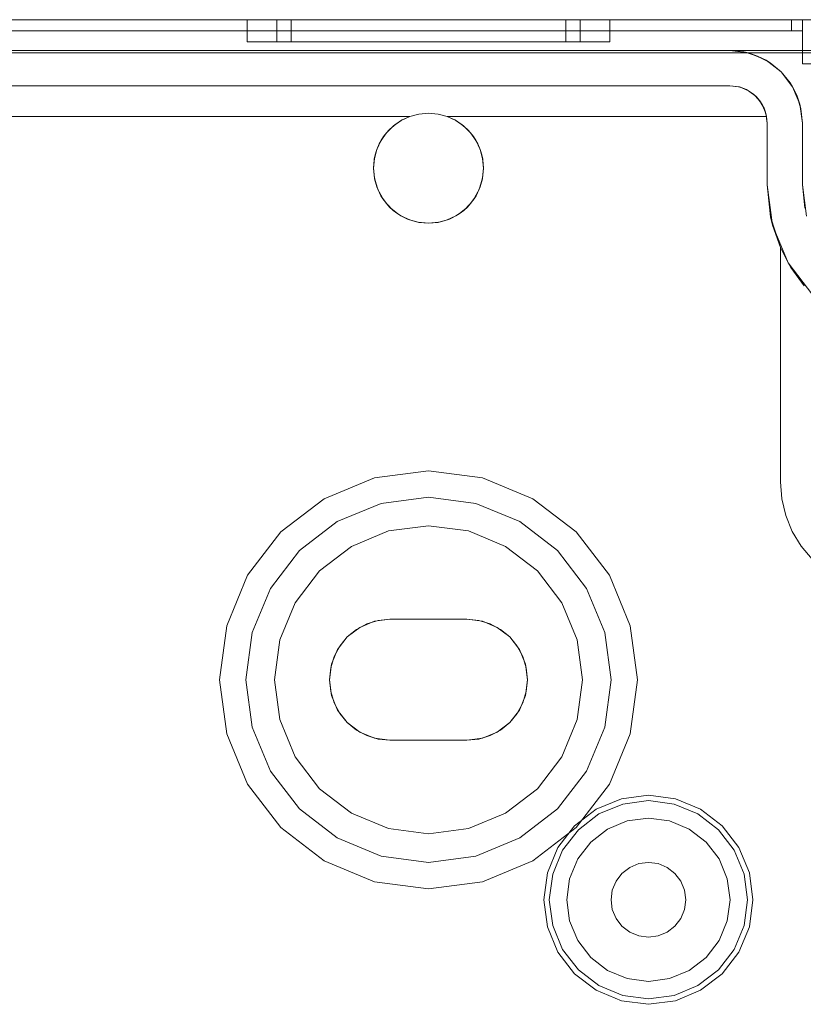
# Model space of a CAD drawing. Extents: x -620 to 300, y 62 to 1112.
# Tile 49 of 200: x -384.762 to -384.049, y 438.991 to 439.886. Entities that reach past the tile are written whole.
import ezdxf

# ---------------------------------------------------------------- set-up
doc = ezdxf.new("R2010")
doc.units = 0
doc.layers.get('0').update_dxf_attribs({"lineweight": 13})

# ---------------------------------------------------------------- blocks, each defined once
blk = doc.blocks.new('Blockreferenz-A06CPVQ3L0')
at = {"color": 9, "linetype": 'ByBlock', "lineweight": -2, "ltscale": 0.13, "true_color": 0xc1c9c4}
for p, q in [((-383.93988, 439.88561), (-386.23988, 439.88561)), ((-383.93988, 439.88561), (-386.23988, 439.88561)), ((-384.05988, 439.88561), (-386.11988, 439.88561)), ((-386.11988, 439.88561), (-384.05988, 439.88561)), ((-384.04988, 439.88561), (-385.08988, 439.88561)), ((-385.08988, 439.88561), (-384.04988, 439.88561)), ((-384.55488, 439.88561), (-384.55488, 439.86561)), ((-384.54925, 439.88561), (-384.55488, 439.88561)), ((-384.55488, 439.88561), (-384.54925, 439.88561)), ((-384.53277, 439.88561), (-384.54925, 439.88561)), ((-384.54925, 439.88561), (-384.53277, 439.88561)), ((-384.50655, 439.88561), (-384.53277, 439.88561)), ((-384.53277, 439.88561), (-384.50655, 439.88561)), ((-384.52778, 439.88561), (-384.52778, 439.86561)), ((-384.52513, 439.88561), (-384.52778, 439.88561)), ((-384.52778, 439.88561), (-384.52513, 439.88561)), ((-384.51728, 439.88561), (-384.52513, 439.88561)), ((-384.52513, 439.88561), (-384.51728, 439.88561)), ((-384.50453, 439.88561), (-384.51728, 439.88561)), ((-384.51728, 439.88561), (-384.50453, 439.88561)), ((-384.51488, 439.88561), (-384.51488, 439.86561)), ((-384.51247, 439.88561), (-384.51488, 439.88561)), ((-384.51488, 439.88561), (-384.51247, 439.88561)), ((-384.50536, 439.88561), (-384.51247, 439.88561)), ((-384.51247, 439.88561), (-384.50536, 439.88561)), ((-384.47238, 439.88561), (-384.50655, 439.88561)), ((-384.50655, 439.88561), (-384.47238, 439.88561)), ((-384.49381, 439.88561), (-384.50536, 439.88561)), ((-384.50536, 439.88561), (-384.49381, 439.88561)), ((-384.48739, 439.88561), (-384.50453, 439.88561)), ((-384.50453, 439.88561), (-384.48739, 439.88561)), ((-384.47826, 439.88561), (-384.49381, 439.88561)), ((-384.49381, 439.88561), (-384.47826, 439.88561)), ((-384.46649, 439.88561), (-384.48739, 439.88561)), ((-384.48739, 439.88561), (-384.46649, 439.88561)), ((-384.45932, 439.88561), (-384.47826, 439.88561)), ((-384.47826, 439.88561), (-384.45932, 439.88561)), ((-384.43258, 439.88561), (-384.47238, 439.88561)), ((-384.47238, 439.88561), (-384.43258, 439.88561)), ((-384.44265, 439.88561), (-384.46649, 439.88561)), ((-384.46649, 439.88561), (-384.44265, 439.88561)), ((-384.43771, 439.88561), (-384.45932, 439.88561)), ((-384.45932, 439.88561), (-384.43771, 439.88561)), ((-384.41678, 439.88561), (-384.44265, 439.88561)), ((-384.44265, 439.88561), (-384.41678, 439.88561)), ((-384.41426, 439.88561), (-384.43771, 439.88561)), ((-384.43771, 439.88561), (-384.41426, 439.88561)), ((-384.38988, 439.88561), (-384.43258, 439.88561)), ((-384.43258, 439.88561), (-384.38988, 439.88561)), ((-384.38988, 439.88561), (-384.41678, 439.88561)), ((-384.41678, 439.88561), (-384.38988, 439.88561)), ((-384.38988, 439.88561), (-384.41426, 439.88561)), ((-384.41426, 439.88561), (-384.38988, 439.88561)), ((-384.36297, 439.88561), (-384.38988, 439.88561)), ((-384.34717, 439.88561), (-384.38988, 439.88561)), ((-384.36549, 439.88561), (-384.38988, 439.88561)), ((-384.38988, 439.88561), (-384.36297, 439.88561)), ((-384.38988, 439.88561), (-384.34717, 439.88561)), ((-384.38988, 439.88561), (-384.36549, 439.88561)), ((-384.34204, 439.88561), (-384.36549, 439.88561)), ((-384.36549, 439.88561), (-384.34204, 439.88561)), ((-384.3371, 439.88561), (-384.36297, 439.88561)), ((-384.36297, 439.88561), (-384.3371, 439.88561)), ((-384.30738, 439.88561), (-384.34717, 439.88561)), ((-384.34717, 439.88561), (-384.30738, 439.88561)), ((-384.32043, 439.88561), (-384.34204, 439.88561)), ((-384.34204, 439.88561), (-384.32043, 439.88561)), ((-384.31326, 439.88561), (-384.3371, 439.88561)), ((-384.3371, 439.88561), (-384.31326, 439.88561)), ((-384.30149, 439.88561), (-384.32043, 439.88561)), ((-384.32043, 439.88561), (-384.30149, 439.88561)), ((-384.29236, 439.88561), (-384.31326, 439.88561)), ((-384.31326, 439.88561), (-384.29236, 439.88561)), ((-384.2732, 439.88561), (-384.30738, 439.88561)), ((-384.30738, 439.88561), (-384.2732, 439.88561)), ((-384.28594, 439.88561), (-384.30149, 439.88561)), ((-384.30149, 439.88561), (-384.28594, 439.88561)), ((-384.27522, 439.88561), (-384.29236, 439.88561)), ((-384.29236, 439.88561), (-384.27522, 439.88561)), ((-384.27439, 439.88561), (-384.28594, 439.88561)), ((-384.28594, 439.88561), (-384.27439, 439.88561)), ((-384.26247, 439.88561), (-384.27522, 439.88561)), ((-384.27522, 439.88561), (-384.26247, 439.88561)), ((-384.26728, 439.88561), (-384.27439, 439.88561)), ((-384.27439, 439.88561), (-384.26728, 439.88561)), ((-384.24698, 439.88561), (-384.2732, 439.88561)), ((-384.2732, 439.88561), (-384.24698, 439.88561)), ((-384.26488, 439.88561), (-384.26728, 439.88561)), ((-384.26728, 439.88561), (-384.26488, 439.88561)), ((-384.26488, 439.86561), (-384.26488, 439.88561)), ((-384.25462, 439.88561), (-384.26247, 439.88561)), ((-384.26247, 439.88561), (-384.25462, 439.88561)), ((-384.25198, 439.88561), (-384.25462, 439.88561)), ((-384.25462, 439.88561), (-384.25198, 439.88561)), ((-384.25198, 439.86561), (-384.25198, 439.88561)), ((-384.2305, 439.88561), (-384.24698, 439.88561)), ((-384.24698, 439.88561), (-384.2305, 439.88561)), ((-384.22488, 439.88561), (-384.2305, 439.88561)), ((-384.2305, 439.88561), (-384.22488, 439.88561)), ((-384.22488, 439.86561), (-384.22488, 439.88561)), ((-384.05729, 439.88561), (-384.05988, 439.88561)), ((-384.05988, 439.88561), (-384.05988, 439.88061)), ((-384.05988, 439.88561), (-384.05988, 439.88061)), ((-384.05988, 439.88561), (-384.05729, 439.88561)), ((-384.05488, 439.88561), (-384.05729, 439.88561)), ((-384.05729, 439.88561), (-384.05488, 439.88561)), ((-384.0528, 439.88561), (-384.05488, 439.88561)), ((-384.05488, 439.88561), (-384.0528, 439.88561)), ((-384.05121, 439.88561), (-384.0528, 439.88561)), ((-384.0528, 439.88561), (-384.05121, 439.88561)), ((-384.05022, 439.88561), (-384.05121, 439.88561)), ((-384.05121, 439.88561), (-384.05022, 439.88561)), ((-384.04988, 439.88561), (-384.05022, 439.88561)), ((-384.05022, 439.88561), (-384.04988, 439.88561)), ((-384.04988, 439.88061), (-384.04988, 439.88561)), ((-384.04988, 439.87561), (-384.04988, 439.88561)), ((-384.04211, 439.88561), (-384.04988, 439.88561)), ((-384.04988, 439.88561), (-384.04988, 439.88061)), ((-384.04988, 439.88561), (-384.04988, 439.88561)), ((-384.04988, 439.88561), (-384.04211, 439.88561)), ((-384.04988, 439.87561), (-384.04988, 439.88561)), ((-386.11988, 439.87561), (-384.05988, 439.87561)), ((-384.05988, 439.87561), (-386.11988, 439.87561)), ((-385.08988, 439.87561), (-384.04988, 439.87561)), ((-385.08988, 439.87561), (-384.04988, 439.87561)), ((-384.05988, 439.88061), (-384.05988, 439.87561)), ((-384.05988, 439.88061), (-384.05988, 439.87561)), ((-384.05988, 439.87561), (-384.05792, 439.87561)), ((-384.05792, 439.87561), (-384.05988, 439.87561)), ((-384.05792, 439.87561), (-384.05605, 439.87561)), ((-384.05605, 439.87561), (-384.05792, 439.87561)), ((-384.05605, 439.87561), (-384.05432, 439.87561)), ((-384.05432, 439.87561), (-384.05605, 439.87561)), ((-384.05432, 439.87561), (-384.0528, 439.87561)), ((-384.0528, 439.87561), (-384.05432, 439.87561)), ((-384.0528, 439.87561), (-384.05156, 439.87561)), ((-384.05156, 439.87561), (-384.0528, 439.87561)), ((-384.05156, 439.87561), (-384.05064, 439.87561)), ((-384.05064, 439.87561), (-384.05156, 439.87561)), ((-384.05064, 439.87561), (-384.05007, 439.87561)), ((-384.05007, 439.87561), (-384.05064, 439.87561)), ((-384.05007, 439.87561), (-384.04988, 439.87561)), ((-384.04988, 439.87561), (-384.05007, 439.87561)), ((-384.04988, 439.87561), (-384.04988, 439.88061)), ((-384.04988, 439.88061), (-384.04988, 439.87561)), ((-384.04988, 439.87561), (-384.04988, 439.84561)), ((-384.04988, 439.87561), (-384.04988, 439.87561)), ((-384.04988, 439.87561), (-384.04988, 439.87561)), ((-384.04988, 439.87561), (-384.04988, 439.87561)), ((-384.04988, 439.87561), (-384.04988, 439.87561)), ((-384.04988, 439.87561), (-384.04988, 439.87561)), ((-384.04988, 439.87561), (-384.04988, 439.87561)), ((-384.04988, 439.87561), (-384.04988, 439.84561)), ((-386.23988, 439.85761), (-383.93988, 439.85761)), ((-384.11588, 439.85761), (-386.06388, 439.85761)), ((-384.55488, 439.86561), (-384.54925, 439.86561)), ((-384.55488, 439.86561), (-384.54925, 439.86561)), ((-384.54925, 439.86561), (-384.53277, 439.86561)), ((-384.54925, 439.86561), (-384.53277, 439.86561)), ((-384.53277, 439.86561), (-384.50655, 439.86561)), ((-384.53277, 439.86561), (-384.50655, 439.86561)), ((-384.52778, 439.86561), (-384.52308, 439.86561)), ((-384.52778, 439.86561), (-384.52308, 439.86561)), ((-384.52308, 439.86561), (-384.5093, 439.86561)), ((-384.52308, 439.86561), (-384.5093, 439.86561)), ((-384.51488, 439.86561), (-384.51062, 439.86561)), ((-384.51488, 439.86561), (-384.51062, 439.86561)), ((-384.51062, 439.86561), (-384.49813, 439.86561)), ((-384.51062, 439.86561), (-384.49813, 439.86561)), ((-384.5093, 439.86561), (-384.48739, 439.86561)), ((-384.5093, 439.86561), (-384.48739, 439.86561)), ((-384.50655, 439.86561), (-384.47238, 439.86561)), ((-384.50655, 439.86561), (-384.47238, 439.86561)), ((-384.49813, 439.86561), (-384.47826, 439.86561)), ((-384.49813, 439.86561), (-384.47826, 439.86561)), ((-384.48739, 439.86561), (-384.45883, 439.86561)), ((-384.48739, 439.86561), (-384.45883, 439.86561)), ((-384.47826, 439.86561), (-384.45238, 439.86561)), ((-384.47826, 439.86561), (-384.45238, 439.86561)), ((-384.47238, 439.86561), (-384.43258, 439.86561)), ((-384.47238, 439.86561), (-384.43258, 439.86561)), ((-384.45883, 439.86561), (-384.42557, 439.86561)), ((-384.45883, 439.86561), (-384.42557, 439.86561)), ((-384.45238, 439.86561), (-384.42223, 439.86561)), ((-384.45238, 439.86561), (-384.42223, 439.86561)), ((-384.43258, 439.86561), (-384.38988, 439.86561)), ((-384.43258, 439.86561), (-384.38988, 439.86561)), ((-384.42557, 439.86561), (-384.38988, 439.86561)), ((-384.42557, 439.86561), (-384.38988, 439.86561)), ((-384.42223, 439.86561), (-384.38988, 439.86561)), ((-384.42223, 439.86561), (-384.38988, 439.86561)), ((-384.38988, 439.86561), (-384.35418, 439.86561)), ((-384.38988, 439.86561), (-384.34717, 439.86561)), ((-384.38988, 439.86561), (-384.35752, 439.86561)), ((-384.38988, 439.86561), (-384.34717, 439.86561)), ((-384.38988, 439.86561), (-384.35418, 439.86561)), ((-384.38988, 439.86561), (-384.35752, 439.86561)), ((-384.35752, 439.86561), (-384.32738, 439.86561)), ((-384.35752, 439.86561), (-384.32738, 439.86561)), ((-384.35418, 439.86561), (-384.32093, 439.86561)), ((-384.35418, 439.86561), (-384.32093, 439.86561)), ((-384.34717, 439.86561), (-384.30738, 439.86561)), ((-384.34717, 439.86561), (-384.30738, 439.86561)), ((-384.32738, 439.86561), (-384.30149, 439.86561)), ((-384.32738, 439.86561), (-384.30149, 439.86561)), ((-384.32093, 439.86561), (-384.29236, 439.86561)), ((-384.32093, 439.86561), (-384.29236, 439.86561)), ((-384.30738, 439.86561), (-384.2732, 439.86561)), ((-384.30738, 439.86561), (-384.2732, 439.86561)), ((-384.30149, 439.86561), (-384.28162, 439.86561)), ((-384.30149, 439.86561), (-384.28162, 439.86561)), ((-384.29236, 439.86561), (-384.27045, 439.86561)), ((-384.29236, 439.86561), (-384.27045, 439.86561)), ((-384.28162, 439.86561), (-384.26913, 439.86561)), ((-384.28162, 439.86561), (-384.26913, 439.86561)), ((-384.2732, 439.86561), (-384.24698, 439.86561)), ((-384.2732, 439.86561), (-384.24698, 439.86561)), ((-384.27045, 439.86561), (-384.25667, 439.86561)), ((-384.27045, 439.86561), (-384.25667, 439.86561)), ((-384.26913, 439.86561), (-384.26488, 439.86561)), ((-384.26913, 439.86561), (-384.26488, 439.86561)), ((-384.25667, 439.86561), (-384.25198, 439.86561)), ((-384.25667, 439.86561), (-384.25198, 439.86561)), ((-384.24698, 439.86561), (-384.2305, 439.86561)), ((-384.24698, 439.86561), (-384.2305, 439.86561)), ((-384.2305, 439.86561), (-384.22488, 439.86561)), ((-384.2305, 439.86561), (-384.22488, 439.86561)), ((-384.09879, 439.85536), (-384.11588, 439.85761)), ((-384.103, 439.85634), (-384.11588, 439.85761)), ((-383.93988, 439.85761), (-384.11588, 439.85761)), ((-384.11588, 439.85761), (-384.103, 439.85634)), ((-384.11588, 439.85761), (-384.11588, 439.85761)), ((-384.78988, 439.85561), (-383.93988, 439.85561)), ((-384.09879, 439.85536), (-384.103, 439.85634)), ((-384.103, 439.85634), (-384.09062, 439.85258)), ((-384.08288, 439.84877), (-384.09879, 439.85536)), ((-384.09062, 439.85258), (-384.09879, 439.85536)), ((-384.08288, 439.84877), (-384.09062, 439.85258)), ((-384.09062, 439.85258), (-384.07921, 439.84649)), ((-384.06921, 439.83828), (-384.08288, 439.84877)), ((-384.07921, 439.84649), (-384.08288, 439.84877)), ((-384.06921, 439.83828), (-384.07921, 439.84649)), ((-384.07921, 439.84649), (-384.06921, 439.83828)), ((-384.04988, 439.84561), (-384.04211, 439.84561)), ((-384.04988, 439.84561), (-384.04211, 439.84561)), ((-384.04988, 439.84561), (-384.04988, 439.84561)), ((-384.05872, 439.82461), (-384.06921, 439.83828)), ((-384.061, 439.82828), (-384.06921, 439.83828)), ((-384.06921, 439.83828), (-384.061, 439.82828)), ((-386.06388, 439.82561), (-384.11588, 439.82561)), ((-384.11588, 439.82561), (-384.82488, 439.82561)), ((-384.10805, 439.8247), (-384.11588, 439.82561)), ((-384.11588, 439.82561), (-384.10708, 439.82445)), ((-384.11588, 439.82561), (-384.11588, 439.82561)), ((-384.10754, 439.82451), (-384.10805, 439.8247)), ((-384.10708, 439.82445), (-384.10805, 439.8247)), ((-384.10496, 439.82357), (-384.10754, 439.82451)), ((-384.10064, 439.82201), (-384.10708, 439.82445)), ((-384.10708, 439.82445), (-384.09888, 439.82105)), ((-384.10064, 439.82201), (-384.10496, 439.82357)), ((-384.09973, 439.82141), (-384.10064, 439.82201)), ((-384.09888, 439.82105), (-384.10064, 439.82201)), ((-384.09701, 439.81962), (-384.09973, 439.82141)), ((-384.09406, 439.81769), (-384.09888, 439.82105)), ((-384.09888, 439.82105), (-384.09183, 439.81565)), ((-384.05872, 439.82461), (-384.061, 439.82828)), ((-384.061, 439.82828), (-384.0549, 439.81687)), ((-384.05212, 439.80869), (-384.05872, 439.82461)), ((-384.0549, 439.81687), (-384.05872, 439.82461)), ((-384.09406, 439.81769), (-384.09701, 439.81962)), ((-384.09292, 439.81649), (-384.09406, 439.81769)), ((-384.09183, 439.81565), (-384.09406, 439.81769)), ((-384.09056, 439.81399), (-384.09292, 439.81649)), ((-384.08864, 439.81196), (-384.09183, 439.81565)), ((-384.09183, 439.81565), (-384.08643, 439.80861)), ((-384.08864, 439.81196), (-384.09056, 439.81399)), ((-384.08752, 439.81002), (-384.08864, 439.81196)), ((-384.08643, 439.80861), (-384.08864, 439.81196)), ((-384.05212, 439.80869), (-384.0549, 439.81687)), ((-384.0549, 439.81687), (-384.05114, 439.80448)), ((-384.08577, 439.80701), (-384.08752, 439.81002)), ((-384.08469, 439.80515), (-384.08643, 439.80861)), ((-384.08643, 439.80861), (-384.08303, 439.80041)), ((-384.08469, 439.80515), (-384.08577, 439.80701)), ((-384.08241, 439.79761), (-384.08469, 439.80515)), ((-384.08303, 439.80041), (-384.08469, 439.80515)), ((-384.08469, 439.80515), (-384.08385, 439.80239)), ((-384.04988, 439.79161), (-384.05212, 439.80869)), ((-384.05114, 439.80448), (-384.05212, 439.80869)), ((-384.04988, 439.79161), (-384.05114, 439.80448)), ((-384.05114, 439.80448), (-384.04988, 439.79161)), ((-384.40693, 439.79761), (-384.82488, 439.79761)), ((-384.82488, 439.79761), (-384.40693, 439.79761)), ((-384.41438, 439.79414), (-384.41663, 439.79268)), ((-384.41484, 439.79393), (-384.40693, 439.79761)), ((-384.41389, 439.79446), (-384.41484, 439.79393)), ((-384.41389, 439.79446), (-384.41438, 439.79414)), ((-384.40693, 439.79761), (-384.41389, 439.79446)), ((-384.40693, 439.79761), (-384.39854, 439.79985)), ((-384.39854, 439.79985), (-384.40693, 439.79761)), ((-384.40693, 439.79761), (-384.40693, 439.79761)), ((-384.39854, 439.79985), (-384.38988, 439.80061)), ((-384.38988, 439.80061), (-384.39854, 439.79985)), ((-384.38988, 439.80061), (-384.38121, 439.79985)), ((-384.38121, 439.79985), (-384.38988, 439.80061)), ((-384.38121, 439.79985), (-384.37282, 439.79761)), ((-384.37282, 439.79761), (-384.38121, 439.79985)), ((-384.37282, 439.79761), (-384.36491, 439.79393)), ((-384.08266, 439.79761), (-384.37282, 439.79761)), ((-384.37282, 439.79761), (-384.08241, 439.79761)), ((-384.36586, 439.79446), (-384.37282, 439.79761)), ((-384.37282, 439.79761), (-384.37282, 439.79761)), ((-384.36537, 439.79414), (-384.36586, 439.79446)), ((-384.36491, 439.79393), (-384.36586, 439.79446)), ((-384.36312, 439.79268), (-384.36537, 439.79414)), ((-384.08385, 439.80239), (-384.08286, 439.79911)), ((-384.08241, 439.79761), (-384.08303, 439.80041)), ((-384.08303, 439.80041), (-384.08188, 439.79161)), ((-384.08286, 439.79911), (-384.08241, 439.79761)), ((-384.08241, 439.79761), (-384.08266, 439.79761)), ((-384.08188, 439.79161), (-384.08241, 439.79761)), ((-384.08241, 439.79761), (-384.08241, 439.79761)), ((-384.42815, 439.78278), (-384.42198, 439.78894)), ((-384.42597, 439.7852), (-384.42815, 439.78278)), ((-384.42597, 439.7852), (-384.42713, 439.7838)), ((-384.42198, 439.78894), (-384.42597, 439.7852)), ((-384.42353, 439.78739), (-384.42597, 439.7852)), ((-384.42117, 439.7895), (-384.42353, 439.78739)), ((-384.42198, 439.78894), (-384.41484, 439.79393)), ((-384.42029, 439.7903), (-384.42198, 439.78894)), ((-384.42029, 439.7903), (-384.42117, 439.7895)), ((-384.41484, 439.79393), (-384.42029, 439.7903)), ((-384.41663, 439.79268), (-384.42029, 439.7903)), ((-384.36491, 439.79393), (-384.35777, 439.78894)), ((-384.35946, 439.7903), (-384.36491, 439.79393)), ((-384.35946, 439.7903), (-384.36312, 439.79268)), ((-384.35858, 439.7895), (-384.35946, 439.7903)), ((-384.35777, 439.78894), (-384.35946, 439.7903)), ((-384.35622, 439.78739), (-384.35858, 439.7895)), ((-384.35777, 439.78894), (-384.3516, 439.78278)), ((-384.35378, 439.7852), (-384.35777, 439.78894)), ((-384.35378, 439.7852), (-384.35622, 439.78739)), ((-384.35262, 439.7838), (-384.35378, 439.7852)), ((-384.3516, 439.78278), (-384.35378, 439.7852)), ((-384.08188, 439.73561), (-384.08188, 439.79161)), ((-384.08188, 439.79161), (-384.08188, 439.73561)), ((-384.08188, 439.79161), (-384.08188, 439.79161)), ((-384.04988, 439.73561), (-384.04988, 439.79161)), ((-384.04988, 439.79161), (-384.04988, 439.77464)), ((-384.04988, 439.79161), (-384.04988, 439.79161)), ((-384.43209, 439.77717), (-384.43378, 439.77431)), ((-384.43316, 439.77564), (-384.42815, 439.78278)), ((-384.43082, 439.77931), (-384.43316, 439.77564)), ((-384.43082, 439.77931), (-384.43209, 439.77717)), ((-384.42815, 439.78278), (-384.43082, 439.77931)), ((-384.42923, 439.78124), (-384.43082, 439.77931)), ((-384.42713, 439.7838), (-384.42923, 439.78124)), ((-384.35052, 439.78124), (-384.35262, 439.7838)), ((-384.3516, 439.78278), (-384.34659, 439.77564)), ((-384.34893, 439.77931), (-384.3516, 439.78278)), ((-384.34893, 439.77931), (-384.35052, 439.78124)), ((-384.34766, 439.77717), (-384.34893, 439.77931)), ((-384.34659, 439.77564), (-384.34893, 439.77931)), ((-384.34597, 439.77431), (-384.34766, 439.77717)), ((-384.43911, 439.75932), (-384.43685, 439.76774)), ((-384.43685, 439.76774), (-384.43756, 439.76565)), ((-384.43593, 439.76971), (-384.43711, 439.76677)), ((-384.43685, 439.76774), (-384.43316, 439.77564)), ((-384.43471, 439.77274), (-384.43685, 439.76774)), ((-384.43471, 439.77274), (-384.43593, 439.76971)), ((-384.43316, 439.77564), (-384.43471, 439.77274)), ((-384.43378, 439.77431), (-384.43471, 439.77274)), ((-384.34659, 439.77564), (-384.3429, 439.76774)), ((-384.34504, 439.77274), (-384.34659, 439.77564)), ((-384.34504, 439.77274), (-384.34597, 439.77431)), ((-384.34382, 439.76971), (-384.34504, 439.77274)), ((-384.3429, 439.76774), (-384.34504, 439.77274)), ((-384.34264, 439.76677), (-384.34382, 439.76971)), ((-384.3429, 439.76774), (-384.34064, 439.75932)), ((-384.34219, 439.76565), (-384.3429, 439.76774)), ((-384.04988, 439.77464), (-384.04988, 439.75551)), ((-384.43988, 439.75063), (-384.43911, 439.75932)), ((-384.43911, 439.75932), (-384.43929, 439.75822)), ((-384.43916, 439.75881), (-384.43929, 439.75822)), ((-384.43854, 439.76144), (-384.43916, 439.75881)), ((-384.43756, 439.76565), (-384.43911, 439.75932)), ((-384.43756, 439.76565), (-384.43854, 439.76144)), ((-384.43711, 439.76677), (-384.43756, 439.76565)), ((-384.34219, 439.76565), (-384.34264, 439.76677)), ((-384.34121, 439.76144), (-384.34219, 439.76565)), ((-384.34064, 439.75932), (-384.34219, 439.76565)), ((-384.34059, 439.75881), (-384.34121, 439.76144)), ((-384.34064, 439.75932), (-384.33988, 439.75063)), ((-384.34046, 439.75822), (-384.34064, 439.75932)), ((-384.34046, 439.75822), (-384.34059, 439.75881)), ((-384.43988, 439.75063), (-384.43988, 439.75061)), ((-384.43987, 439.75062), (-384.43988, 439.75061)), ((-384.43988, 439.75061), (-384.43986, 439.75042)), ((-384.43988, 439.75061), (-384.43912, 439.74195)), ((-384.43929, 439.75822), (-384.43988, 439.75063)), ((-384.43986, 439.7508), (-384.43987, 439.75062)), ((-384.43912, 439.74195), (-384.43988, 439.75063)), ((-384.43929, 439.75822), (-384.43986, 439.7508)), ((-384.43986, 439.75042), (-384.43897, 439.74137)), ((-384.34078, 439.74137), (-384.33989, 439.75042)), ((-384.33988, 439.75063), (-384.34063, 439.74195)), ((-384.34063, 439.74195), (-384.33988, 439.75061)), ((-384.33989, 439.7508), (-384.34046, 439.75822)), ((-384.33988, 439.75063), (-384.34046, 439.75822)), ((-384.33988, 439.75062), (-384.33989, 439.7508)), ((-384.33989, 439.75042), (-384.33988, 439.75061)), ((-384.33988, 439.75061), (-384.33988, 439.75063)), ((-384.33988, 439.75061), (-384.33988, 439.75062)), ((-384.04988, 439.75551), (-384.04988, 439.73561)), ((-384.43687, 439.73353), (-384.43912, 439.74195)), ((-384.43912, 439.74195), (-384.43891, 439.74085)), ((-384.43897, 439.74137), (-384.43891, 439.74085)), ((-384.43891, 439.74085), (-384.43817, 439.73841)), ((-384.43891, 439.74085), (-384.43687, 439.73353)), ((-384.34063, 439.74195), (-384.34288, 439.73353)), ((-384.34288, 439.73353), (-384.34084, 439.74085)), ((-384.34158, 439.73841), (-384.34084, 439.74085)), ((-384.34084, 439.74085), (-384.34063, 439.74195)), ((-384.34084, 439.74085), (-384.34078, 439.74137)), ((-384.43817, 439.73841), (-384.43636, 439.73245)), ((-384.43318, 439.72562), (-384.43687, 439.73353)), ((-384.43687, 439.73353), (-384.43607, 439.73147)), ((-384.43636, 439.73245), (-384.43607, 439.73147)), ((-384.43607, 439.73147), (-384.43484, 439.72917)), ((-384.43607, 439.73147), (-384.43318, 439.72562)), ((-384.34288, 439.73353), (-384.34657, 439.72562)), ((-384.34657, 439.72562), (-384.34368, 439.73147)), ((-384.34491, 439.72917), (-384.34368, 439.73147)), ((-384.34368, 439.73147), (-384.34288, 439.73353)), ((-384.34368, 439.73147), (-384.34339, 439.73245)), ((-384.34339, 439.73245), (-384.34158, 439.73841)), ((-384.07884, 439.70642), (-384.08188, 439.73561)), ((-384.08188, 439.73561), (-384.07884, 439.70642)), ((-384.07704, 439.69886), (-384.08188, 439.73561)), ((-384.08188, 439.73561), (-384.08188, 439.73561)), ((-384.04613, 439.70714), (-384.04988, 439.73561)), ((-384.04988, 439.73561), (-384.04776, 439.71415)), ((-384.04988, 439.73561), (-384.04988, 439.73561)), ((-384.43484, 439.72917), (-384.43215, 439.72415)), ((-384.42819, 439.71848), (-384.43318, 439.72562)), ((-384.43318, 439.72562), (-384.43145, 439.72283)), ((-384.43215, 439.72415), (-384.43145, 439.72283)), ((-384.43145, 439.72283), (-384.42997, 439.72103)), ((-384.43145, 439.72283), (-384.42819, 439.71848)), ((-384.34657, 439.72562), (-384.35156, 439.71848)), ((-384.35156, 439.71848), (-384.3483, 439.72283)), ((-384.34978, 439.72103), (-384.3483, 439.72283)), ((-384.3483, 439.72283), (-384.34657, 439.72562)), ((-384.3483, 439.72283), (-384.3476, 439.72415)), ((-384.3476, 439.72415), (-384.34491, 439.72917)), ((-384.42997, 439.72103), (-384.42647, 439.71676)), ((-384.42202, 439.71231), (-384.42819, 439.71848)), ((-384.42819, 439.71848), (-384.42523, 439.71525)), ((-384.42647, 439.71676), (-384.42523, 439.71525)), ((-384.42523, 439.71525), (-384.42373, 439.71402)), ((-384.42523, 439.71525), (-384.42202, 439.71231)), ((-384.42373, 439.71402), (-384.41946, 439.71052)), ((-384.36029, 439.71052), (-384.35602, 439.71402)), ((-384.35156, 439.71848), (-384.35773, 439.71231)), ((-384.35773, 439.71231), (-384.35452, 439.71525)), ((-384.35602, 439.71402), (-384.35452, 439.71525)), ((-384.35452, 439.71525), (-384.35156, 439.71848)), ((-384.35452, 439.71525), (-384.35328, 439.71676)), ((-384.35328, 439.71676), (-384.34978, 439.72103)), ((-384.41488, 439.70731), (-384.42202, 439.71231)), ((-384.42202, 439.71231), (-384.41765, 439.70904)), ((-384.41946, 439.71052), (-384.41765, 439.70904)), ((-384.41765, 439.70904), (-384.41634, 439.70833)), ((-384.41765, 439.70904), (-384.41488, 439.70731)), ((-384.41634, 439.70833), (-384.41132, 439.70565)), ((-384.40698, 439.70363), (-384.41488, 439.70731)), ((-384.41488, 439.70731), (-384.40901, 439.70441)), ((-384.41132, 439.70565), (-384.40901, 439.70441)), ((-384.36487, 439.70731), (-384.37277, 439.70363)), ((-384.37074, 439.70441), (-384.36487, 439.70731)), ((-384.37074, 439.70441), (-384.36843, 439.70565)), ((-384.36843, 439.70565), (-384.36341, 439.70833)), ((-384.35773, 439.71231), (-384.36487, 439.70731)), ((-384.36487, 439.70731), (-384.3621, 439.70904)), ((-384.36341, 439.70833), (-384.3621, 439.70904)), ((-384.3621, 439.70904), (-384.35773, 439.71231)), ((-384.3621, 439.70904), (-384.36029, 439.71052)), ((-384.06988, 439.67848), (-384.07884, 439.70642)), ((-384.07884, 439.70642), (-384.07704, 439.69886)), ((-384.40901, 439.70441), (-384.40805, 439.70412)), ((-384.40901, 439.70441), (-384.40698, 439.70363)), ((-384.40805, 439.70412), (-384.40206, 439.70231)), ((-384.39856, 439.70137), (-384.40698, 439.70363)), ((-384.40698, 439.70363), (-384.39963, 439.70157)), ((-384.40206, 439.70231), (-384.39963, 439.70157)), ((-384.39963, 439.70157), (-384.39912, 439.70152)), ((-384.39963, 439.70157), (-384.39856, 439.70137)), ((-384.39912, 439.70152), (-384.38988, 439.70061)), ((-384.38988, 439.70061), (-384.39856, 439.70137)), ((-384.39856, 439.70137), (-384.38988, 439.70061)), ((-384.38988, 439.70061), (-384.38063, 439.70152)), ((-384.38119, 439.70137), (-384.38988, 439.70061)), ((-384.38988, 439.70061), (-384.38119, 439.70137)), ((-384.37277, 439.70363), (-384.38119, 439.70137)), ((-384.38119, 439.70137), (-384.38012, 439.70157)), ((-384.38063, 439.70152), (-384.38012, 439.70157)), ((-384.38012, 439.70157), (-384.37277, 439.70363)), ((-384.38012, 439.70157), (-384.37769, 439.70231)), ((-384.37769, 439.70231), (-384.3717, 439.70412)), ((-384.37277, 439.70363), (-384.37074, 439.70441)), ((-384.3717, 439.70412), (-384.37074, 439.70441)), ((-384.07704, 439.69886), (-384.06988, 439.67848)), ((-384.06285, 439.66461), (-384.07704, 439.69886)), ((-384.06988, 439.46561), (-384.06988, 439.67848)), ((-384.06988, 439.67848), (-384.06285, 439.66461)), ((-384.06276, 439.66446), (-384.06988, 439.67848)), ((-384.06988, 439.67848), (-384.06988, 439.66034)), ((-384.06988, 439.67848), (-384.06988, 439.67848)), ((-384.06988, 439.66034), (-384.06988, 439.46561)), ((-384.06285, 439.66461), (-384.06276, 439.66446)), ((-384.04028, 439.6352), (-384.06285, 439.66461)), ((-384.06276, 439.66446), (-384.06029, 439.66034)), ((-384.06029, 439.66034), (-384.04818, 439.64378)), ((-384.38988, 439.47561), (-384.43905, 439.46913)), ((-384.38988, 439.47561), (-384.43905, 439.46913)), ((-384.3407, 439.46913), (-384.38988, 439.47561)), ((-384.3407, 439.46913), (-384.38988, 439.47561)), ((-384.43905, 439.46913), (-384.48488, 439.45015)), ((-384.43905, 439.46913), (-384.48488, 439.45015)), ((-384.29488, 439.45015), (-384.3407, 439.46913)), ((-384.29488, 439.45015), (-384.3407, 439.46913)), ((-384.06866, 439.45006), (-384.06988, 439.46561)), ((-384.06988, 439.46561), (-384.06866, 439.45006)), ((-384.06988, 439.46561), (-384.06988, 439.46561)), ((-384.48488, 439.45015), (-384.52423, 439.41996)), ((-384.48488, 439.45015), (-384.52423, 439.41996)), ((-384.47288, 439.42937), (-384.43284, 439.44595)), ((-384.43284, 439.44595), (-384.47288, 439.42937)), ((-384.43284, 439.44595), (-384.38988, 439.45161)), ((-384.38988, 439.45161), (-384.43284, 439.44595)), ((-384.38988, 439.45161), (-384.34691, 439.44595)), ((-384.34691, 439.44595), (-384.38988, 439.45161)), ((-384.34691, 439.44595), (-384.30688, 439.42937)), ((-384.30688, 439.42937), (-384.34691, 439.44595)), ((-384.25552, 439.41996), (-384.29488, 439.45015)), ((-384.25552, 439.41996), (-384.29488, 439.45015)), ((-384.06504, 439.43489), (-384.06866, 439.45006)), ((-384.06866, 439.45006), (-384.06504, 439.43489)), ((-384.50725, 439.40299), (-384.47288, 439.42937)), ((-384.47288, 439.42937), (-384.50725, 439.40299)), ((-384.30688, 439.42937), (-384.2725, 439.40299)), ((-384.2725, 439.40299), (-384.30688, 439.42937)), ((-384.0591, 439.42046), (-384.06504, 439.43489)), ((-384.06504, 439.43489), (-384.0591, 439.42046)), ((-384.52423, 439.41996), (-384.55442, 439.38061)), ((-384.52423, 439.41996), (-384.55442, 439.38061)), ((-384.42611, 439.42084), (-384.45988, 439.40685)), ((-384.45988, 439.40685), (-384.42611, 439.42084)), ((-384.38988, 439.42561), (-384.42611, 439.42084)), ((-384.42611, 439.42084), (-384.38988, 439.42561)), ((-384.35364, 439.42084), (-384.38988, 439.42561)), ((-384.38988, 439.42561), (-384.35364, 439.42084)), ((-384.31988, 439.40685), (-384.35364, 439.42084)), ((-384.35364, 439.42084), (-384.31988, 439.40685)), ((-384.22533, 439.38061), (-384.25552, 439.41996)), ((-384.22533, 439.38061), (-384.25552, 439.41996)), ((-384.051, 439.40714), (-384.0591, 439.42046)), ((-384.0591, 439.42046), (-384.051, 439.40714)), ((-384.53364, 439.36861), (-384.50725, 439.40299)), ((-384.50725, 439.40299), (-384.53364, 439.36861)), ((-384.45988, 439.40685), (-384.48887, 439.3846)), ((-384.48887, 439.3846), (-384.45988, 439.40685)), ((-384.29088, 439.3846), (-384.31988, 439.40685)), ((-384.31988, 439.40685), (-384.29088, 439.3846)), ((-384.2725, 439.40299), (-384.24611, 439.36861)), ((-384.24611, 439.36861), (-384.2725, 439.40299)), ((-384.04092, 439.39523), (-384.051, 439.40714)), ((-384.051, 439.40714), (-384.04092, 439.39523)), ((-384.48887, 439.3846), (-384.51112, 439.35561)), ((-384.51112, 439.35561), (-384.48887, 439.3846)), ((-384.26863, 439.35561), (-384.29088, 439.3846)), ((-384.29088, 439.3846), (-384.26863, 439.35561)), ((-384.55442, 439.38061), (-384.5734, 439.33478)), ((-384.55442, 439.38061), (-384.5734, 439.33478)), ((-384.20635, 439.33478), (-384.22533, 439.38061)), ((-384.20635, 439.33478), (-384.22533, 439.38061)), ((-384.55022, 439.32857), (-384.53364, 439.36861)), ((-384.53364, 439.36861), (-384.55022, 439.32857)), ((-384.24611, 439.36861), (-384.22953, 439.32857)), ((-384.22953, 439.32857), (-384.24611, 439.36861)), ((-384.51112, 439.35561), (-384.5251, 439.32184)), ((-384.5251, 439.32184), (-384.51112, 439.35561)), ((-384.25465, 439.32184), (-384.26863, 439.35561)), ((-384.26863, 439.35561), (-384.25465, 439.32184)), ((-384.43911, 439.33873), (-384.45238, 439.33324)), ((-384.43911, 439.33873), (-384.45238, 439.33324)), ((-384.4356, 439.33955), (-384.44592, 439.33642)), ((-384.44592, 439.33642), (-384.4356, 439.33955)), ((-384.42488, 439.34061), (-384.43911, 439.33873)), ((-384.42488, 439.34061), (-384.43911, 439.33873)), ((-384.42488, 439.34061), (-384.4356, 439.33955)), ((-384.4356, 439.33955), (-384.42488, 439.34061)), ((-384.38988, 439.34061), (-384.42488, 439.34061)), ((-384.42488, 439.34061), (-384.38988, 439.34061)), ((-384.35488, 439.34061), (-384.42488, 439.34061)), ((-384.35488, 439.34061), (-384.42488, 439.34061)), ((-384.42488, 439.34061), (-384.42488, 439.34061)), ((-384.42488, 439.34061), (-384.42488, 439.34061)), ((-384.35488, 439.34061), (-384.38988, 439.34061)), ((-384.38988, 439.34061), (-384.35488, 439.34061)), ((-384.34415, 439.33955), (-384.35488, 439.34061)), ((-384.35488, 439.34061), (-384.34415, 439.33955)), ((-384.35488, 439.34061), (-384.35488, 439.34061)), ((-384.34064, 439.33873), (-384.35488, 439.34061)), ((-384.35488, 439.34061), (-384.35488, 439.34061)), ((-384.34064, 439.33873), (-384.35488, 439.34061)), ((-384.33383, 439.33642), (-384.34415, 439.33955)), ((-384.34415, 439.33955), (-384.33383, 439.33642)), ((-384.32738, 439.33324), (-384.34064, 439.33873)), ((-384.32738, 439.33324), (-384.34064, 439.33873)), ((-384.5734, 439.33478), (-384.57988, 439.28561)), ((-384.5734, 439.33478), (-384.57988, 439.28561)), ((-384.45238, 439.33324), (-384.46377, 439.3245)), ((-384.45238, 439.33324), (-384.46377, 439.3245)), ((-384.45543, 439.33134), (-384.46377, 439.3245)), ((-384.46377, 439.3245), (-384.45543, 439.33134)), ((-384.44592, 439.33642), (-384.45543, 439.33134)), ((-384.45543, 439.33134), (-384.44592, 439.33642)), ((-384.32432, 439.33134), (-384.33383, 439.33642)), ((-384.33383, 439.33642), (-384.32432, 439.33134)), ((-384.31598, 439.3245), (-384.32738, 439.33324)), ((-384.31598, 439.3245), (-384.32738, 439.33324)), ((-384.31598, 439.3245), (-384.32432, 439.33134)), ((-384.32432, 439.33134), (-384.31598, 439.3245)), ((-384.19988, 439.28561), (-384.20635, 439.33478)), ((-384.19988, 439.28561), (-384.20635, 439.33478)), ((-384.55588, 439.28561), (-384.55022, 439.32857)), ((-384.55022, 439.32857), (-384.55588, 439.28561)), ((-384.5251, 439.32184), (-384.52988, 439.28561)), ((-384.52988, 439.28561), (-384.5251, 439.32184)), ((-384.46377, 439.3245), (-384.47251, 439.31311)), ((-384.46377, 439.3245), (-384.47251, 439.31311)), ((-384.46377, 439.3245), (-384.47061, 439.31617)), ((-384.47061, 439.31617), (-384.46377, 439.3245)), ((-384.30914, 439.31617), (-384.31598, 439.3245)), ((-384.31598, 439.3245), (-384.30914, 439.31617)), ((-384.30724, 439.31311), (-384.31598, 439.3245)), ((-384.30724, 439.31311), (-384.31598, 439.3245)), ((-384.24988, 439.28561), (-384.25465, 439.32184)), ((-384.25465, 439.32184), (-384.24988, 439.28561)), ((-384.22953, 439.32857), (-384.22388, 439.28561)), ((-384.22388, 439.28561), (-384.22953, 439.32857)), ((-384.47251, 439.31311), (-384.478, 439.29984)), ((-384.47251, 439.31311), (-384.478, 439.29984)), ((-384.47061, 439.31617), (-384.47569, 439.30666)), ((-384.47569, 439.30666), (-384.47061, 439.31617)), ((-384.30406, 439.30666), (-384.30914, 439.31617)), ((-384.30914, 439.31617), (-384.30406, 439.30666)), ((-384.30175, 439.29984), (-384.30724, 439.31311)), ((-384.30175, 439.29984), (-384.30724, 439.31311)), ((-384.47569, 439.30666), (-384.47882, 439.29634)), ((-384.47882, 439.29634), (-384.47569, 439.30666)), ((-384.30093, 439.29634), (-384.30406, 439.30666)), ((-384.30406, 439.30666), (-384.30093, 439.29634)), ((-384.478, 439.29984), (-384.47988, 439.28561)), ((-384.478, 439.29984), (-384.47988, 439.28561)), ((-384.47882, 439.29634), (-384.47988, 439.28561)), ((-384.47988, 439.28561), (-384.47882, 439.29634)), ((-384.29988, 439.28561), (-384.30175, 439.29984)), ((-384.29988, 439.28561), (-384.30175, 439.29984)), ((-384.29988, 439.28561), (-384.30093, 439.29634)), ((-384.30093, 439.29634), (-384.29988, 439.28561)), ((-384.57988, 439.28561), (-384.5734, 439.23643)), ((-384.57988, 439.28561), (-384.5734, 439.23643)), ((-384.55022, 439.24264), (-384.55588, 439.28561)), ((-384.55588, 439.28561), (-384.55022, 439.24264)), ((-384.52988, 439.28561), (-384.5251, 439.24937)), ((-384.5251, 439.24937), (-384.52988, 439.28561)), ((-384.47988, 439.28561), (-384.47882, 439.27488)), ((-384.47882, 439.27488), (-384.47988, 439.28561)), ((-384.47988, 439.28561), (-384.478, 439.27137)), ((-384.47988, 439.28561), (-384.478, 439.27137)), ((-384.30175, 439.27137), (-384.29988, 439.28561)), ((-384.30175, 439.27137), (-384.29988, 439.28561)), ((-384.30093, 439.27488), (-384.29988, 439.28561)), ((-384.29988, 439.28561), (-384.30093, 439.27488)), ((-384.25465, 439.24937), (-384.24988, 439.28561)), ((-384.24988, 439.28561), (-384.25465, 439.24937)), ((-384.22388, 439.28561), (-384.22953, 439.24264)), ((-384.22953, 439.24264), (-384.22388, 439.28561)), ((-384.20635, 439.23643), (-384.19988, 439.28561)), ((-384.20635, 439.23643), (-384.19988, 439.28561)), ((-384.47882, 439.27488), (-384.47569, 439.26456)), ((-384.47569, 439.26456), (-384.47882, 439.27488)), ((-384.478, 439.27137), (-384.47251, 439.25811)), ((-384.478, 439.27137), (-384.47251, 439.25811)), ((-384.30724, 439.25811), (-384.30175, 439.27137)), ((-384.30724, 439.25811), (-384.30175, 439.27137)), ((-384.30406, 439.26456), (-384.30093, 439.27488)), ((-384.30093, 439.27488), (-384.30406, 439.26456)), ((-384.47569, 439.26456), (-384.47061, 439.25505)), ((-384.47061, 439.25505), (-384.47569, 439.26456)), ((-384.47251, 439.25811), (-384.46377, 439.24672)), ((-384.47251, 439.25811), (-384.46377, 439.24672)), ((-384.31598, 439.24672), (-384.30724, 439.25811)), ((-384.31598, 439.24672), (-384.30724, 439.25811)), ((-384.30914, 439.25505), (-384.30406, 439.26456)), ((-384.30406, 439.26456), (-384.30914, 439.25505)), ((-384.5251, 439.24937), (-384.51112, 439.21561)), ((-384.51112, 439.21561), (-384.5251, 439.24937)), ((-384.47061, 439.25505), (-384.46377, 439.24672)), ((-384.46377, 439.24672), (-384.47061, 439.25505)), ((-384.31598, 439.24672), (-384.30914, 439.25505)), ((-384.30914, 439.25505), (-384.31598, 439.24672)), ((-384.26863, 439.21561), (-384.25465, 439.24937)), ((-384.25465, 439.24937), (-384.26863, 439.21561)), ((-384.53364, 439.20261), (-384.55022, 439.24264)), ((-384.55022, 439.24264), (-384.53364, 439.20261)), ((-384.46377, 439.24672), (-384.45543, 439.23988)), ((-384.45543, 439.23988), (-384.46377, 439.24672)), ((-384.46377, 439.24672), (-384.45238, 439.23798)), ((-384.46377, 439.24672), (-384.45238, 439.23798)), ((-384.45543, 439.23988), (-384.44592, 439.2348)), ((-384.44592, 439.2348), (-384.45543, 439.23988)), ((-384.33383, 439.2348), (-384.32432, 439.23988)), ((-384.32432, 439.23988), (-384.33383, 439.2348)), ((-384.32738, 439.23798), (-384.31598, 439.24672)), ((-384.32738, 439.23798), (-384.31598, 439.24672)), ((-384.32432, 439.23988), (-384.31598, 439.24672)), ((-384.31598, 439.24672), (-384.32432, 439.23988)), ((-384.22953, 439.24264), (-384.24611, 439.20261)), ((-384.24611, 439.20261), (-384.22953, 439.24264)), ((-384.5734, 439.23643), (-384.55442, 439.19061)), ((-384.5734, 439.23643), (-384.55442, 439.19061)), ((-384.45238, 439.23798), (-384.43911, 439.23248)), ((-384.45238, 439.23798), (-384.43911, 439.23248)), ((-384.44592, 439.2348), (-384.4356, 439.23167)), ((-384.4356, 439.23167), (-384.44592, 439.2348)), ((-384.43911, 439.23248), (-384.42488, 439.23061)), ((-384.43911, 439.23248), (-384.42488, 439.23061)), ((-384.4356, 439.23167), (-384.42488, 439.23061)), ((-384.42488, 439.23061), (-384.4356, 439.23167)), ((-384.42488, 439.23061), (-384.38988, 439.23061)), ((-384.38988, 439.23061), (-384.42488, 439.23061)), ((-384.42488, 439.23061), (-384.35488, 439.23061)), ((-384.42488, 439.23061), (-384.42488, 439.23061)), ((-384.42488, 439.23061), (-384.35488, 439.23061)), ((-384.42488, 439.23061), (-384.42488, 439.23061)), ((-384.38988, 439.23061), (-384.35488, 439.23061)), ((-384.35488, 439.23061), (-384.38988, 439.23061)), ((-384.35488, 439.23061), (-384.34064, 439.23248)), ((-384.35488, 439.23061), (-384.34064, 439.23248)), ((-384.35488, 439.23061), (-384.34415, 439.23167)), ((-384.34415, 439.23167), (-384.35488, 439.23061)), ((-384.35488, 439.23061), (-384.35488, 439.23061)), ((-384.35488, 439.23061), (-384.35488, 439.23061)), ((-384.34415, 439.23167), (-384.33383, 439.2348)), ((-384.33383, 439.2348), (-384.34415, 439.23167)), ((-384.34064, 439.23248), (-384.32738, 439.23798)), ((-384.34064, 439.23248), (-384.32738, 439.23798)), ((-384.22533, 439.19061), (-384.20635, 439.23643)), ((-384.22533, 439.19061), (-384.20635, 439.23643)), ((-384.51112, 439.21561), (-384.48887, 439.18661)), ((-384.48887, 439.18661), (-384.51112, 439.21561)), ((-384.29088, 439.18661), (-384.26863, 439.21561)), ((-384.26863, 439.21561), (-384.29088, 439.18661)), ((-384.50725, 439.16823), (-384.53364, 439.20261)), ((-384.53364, 439.20261), (-384.50725, 439.16823)), ((-384.24611, 439.20261), (-384.2725, 439.16823)), ((-384.2725, 439.16823), (-384.24611, 439.20261)), ((-384.55442, 439.19061), (-384.52423, 439.15126)), ((-384.55442, 439.19061), (-384.52423, 439.15126)), ((-384.48887, 439.18661), (-384.45988, 439.16437)), ((-384.45988, 439.16437), (-384.48887, 439.18661)), ((-384.31988, 439.16437), (-384.29088, 439.18661)), ((-384.29088, 439.18661), (-384.31988, 439.16437)), ((-384.25552, 439.15126), (-384.22533, 439.19061)), ((-384.25552, 439.15126), (-384.22533, 439.19061)), ((-384.21446, 439.17737), (-384.23738, 439.16788)), ((-384.18988, 439.18061), (-384.21446, 439.17737)), ((-384.16529, 439.17737), (-384.18988, 439.18061)), ((-384.14238, 439.16788), (-384.16529, 439.17737)), ((-384.47288, 439.14185), (-384.50725, 439.16823)), ((-384.50725, 439.16823), (-384.47288, 439.14185)), ((-384.2725, 439.16823), (-384.30688, 439.14185)), ((-384.30688, 439.14185), (-384.2725, 439.16823)), ((-384.23738, 439.16788), (-384.25705, 439.15278)), ((-384.23493, 439.16365), (-384.2132, 439.17265)), ((-384.2132, 439.17265), (-384.18988, 439.17572)), ((-384.18988, 439.17572), (-384.16655, 439.17265)), ((-384.16655, 439.17265), (-384.14482, 439.16365)), ((-384.1227, 439.15278), (-384.14238, 439.16788)), ((-384.45988, 439.16437), (-384.42611, 439.15038)), ((-384.42611, 439.15038), (-384.45988, 439.16437)), ((-384.35364, 439.15038), (-384.31988, 439.16437)), ((-384.31988, 439.16437), (-384.35364, 439.15038)), ((-384.25359, 439.14933), (-384.23493, 439.16365)), ((-384.18988, 439.15981), (-384.20908, 439.15728)), ((-384.18988, 439.15981), (-384.20908, 439.15728)), ((-384.17067, 439.15728), (-384.18988, 439.15981)), ((-384.17067, 439.15728), (-384.18988, 439.15981)), ((-384.14482, 439.16365), (-384.12616, 439.14933)), ((-384.52423, 439.15126), (-384.48488, 439.12106)), ((-384.52423, 439.15126), (-384.48488, 439.12106)), ((-384.42611, 439.15038), (-384.38988, 439.14561)), ((-384.38988, 439.14561), (-384.42611, 439.15038)), ((-384.38988, 439.14561), (-384.35364, 439.15038)), ((-384.35364, 439.15038), (-384.38988, 439.14561)), ((-384.29488, 439.12106), (-384.25552, 439.15126)), ((-384.29488, 439.12106), (-384.25552, 439.15126)), ((-384.25705, 439.15278), (-384.27215, 439.13311)), ((-384.22698, 439.14987), (-384.24234, 439.13808)), ((-384.22698, 439.14987), (-384.24234, 439.13808)), ((-384.20908, 439.15728), (-384.22698, 439.14987)), ((-384.20908, 439.15728), (-384.22698, 439.14987)), ((-384.15278, 439.14987), (-384.17067, 439.15728)), ((-384.15278, 439.14987), (-384.17067, 439.15728)), ((-384.13741, 439.13808), (-384.15278, 439.14987)), ((-384.13741, 439.13808), (-384.15278, 439.14987)), ((-384.1076, 439.13311), (-384.1227, 439.15278)), ((-384.43284, 439.12527), (-384.47288, 439.14185)), ((-384.47288, 439.14185), (-384.43284, 439.12527)), ((-384.30688, 439.14185), (-384.34691, 439.12527)), ((-384.34691, 439.12527), (-384.30688, 439.14185)), ((-384.26791, 439.13066), (-384.25359, 439.14933)), ((-384.12616, 439.14933), (-384.11184, 439.13066)), ((-384.27215, 439.13311), (-384.28164, 439.1102)), ((-384.24234, 439.13808), (-384.25413, 439.12271)), ((-384.24234, 439.13808), (-384.25413, 439.12271)), ((-384.12562, 439.12271), (-384.13741, 439.13808)), ((-384.12562, 439.12271), (-384.13741, 439.13808)), ((-384.09811, 439.1102), (-384.1076, 439.13311)), ((-384.38988, 439.11961), (-384.43284, 439.12527)), ((-384.43284, 439.12527), (-384.38988, 439.11961)), ((-384.34691, 439.12527), (-384.38988, 439.11961)), ((-384.38988, 439.11961), (-384.34691, 439.12527)), ((-384.27692, 439.10893), (-384.26791, 439.13066)), ((-384.11184, 439.13066), (-384.10283, 439.10893)), ((-384.48488, 439.12106), (-384.43905, 439.10208)), ((-384.48488, 439.12106), (-384.43905, 439.10208)), ((-384.3407, 439.10208), (-384.29488, 439.12106)), ((-384.3407, 439.10208), (-384.29488, 439.12106)), ((-384.25413, 439.12271), (-384.26155, 439.10481)), ((-384.25413, 439.12271), (-384.26155, 439.10481)), ((-384.20688, 439.11505), (-384.21392, 439.10965)), ((-384.21392, 439.10965), (-384.20688, 439.11505)), ((-384.19867, 439.11845), (-384.20688, 439.11505)), ((-384.20688, 439.11505), (-384.19867, 439.11845)), ((-384.18988, 439.11961), (-384.19867, 439.11845)), ((-384.19867, 439.11845), (-384.18988, 439.11961)), ((-384.18108, 439.11845), (-384.18988, 439.11961)), ((-384.18988, 439.11961), (-384.18108, 439.11845)), ((-384.17288, 439.11505), (-384.18108, 439.11845)), ((-384.18108, 439.11845), (-384.17288, 439.11505)), ((-384.16583, 439.10965), (-384.17288, 439.11505)), ((-384.17288, 439.11505), (-384.16583, 439.10965)), ((-384.1182, 439.10481), (-384.12562, 439.12271)), ((-384.1182, 439.10481), (-384.12562, 439.12271)), ((-384.28164, 439.1102), (-384.28488, 439.08561)), ((-384.27999, 439.08561), (-384.27692, 439.10893)), ((-384.21392, 439.10965), (-384.21932, 439.10261)), ((-384.21932, 439.10261), (-384.21392, 439.10965)), ((-384.16043, 439.10261), (-384.16583, 439.10965)), ((-384.16583, 439.10965), (-384.16043, 439.10261)), ((-384.10283, 439.10893), (-384.09976, 439.08561)), ((-384.09488, 439.08561), (-384.09811, 439.1102)), ((-384.43905, 439.10208), (-384.38988, 439.09561)), ((-384.43905, 439.10208), (-384.38988, 439.09561)), ((-384.38988, 439.09561), (-384.3407, 439.10208)), ((-384.38988, 439.09561), (-384.3407, 439.10208)), ((-384.26155, 439.10481), (-384.26408, 439.08561)), ((-384.26155, 439.10481), (-384.26408, 439.08561)), ((-384.21932, 439.10261), (-384.22272, 439.09441)), ((-384.22272, 439.09441), (-384.21932, 439.10261)), ((-384.15703, 439.09441), (-384.16043, 439.10261)), ((-384.16043, 439.10261), (-384.15703, 439.09441)), ((-384.11568, 439.08561), (-384.1182, 439.10481)), ((-384.11568, 439.08561), (-384.1182, 439.10481)), ((-384.22272, 439.09441), (-384.22388, 439.08561)), ((-384.22388, 439.08561), (-384.22272, 439.09441)), ((-384.15588, 439.08561), (-384.15703, 439.09441)), ((-384.15703, 439.09441), (-384.15588, 439.08561)), ((-384.28488, 439.08561), (-384.28164, 439.06102)), ((-384.27692, 439.06229), (-384.27999, 439.08561)), ((-384.26408, 439.08561), (-384.26155, 439.0664)), ((-384.26408, 439.08561), (-384.26155, 439.0664)), ((-384.22388, 439.08561), (-384.22272, 439.07681)), ((-384.22272, 439.07681), (-384.22388, 439.08561)), ((-384.15703, 439.07681), (-384.15588, 439.08561)), ((-384.15588, 439.08561), (-384.15703, 439.07681)), ((-384.1182, 439.0664), (-384.11568, 439.08561)), ((-384.1182, 439.0664), (-384.11568, 439.08561)), ((-384.09976, 439.08561), (-384.10283, 439.06229)), ((-384.09811, 439.06102), (-384.09488, 439.08561)), ((-384.22272, 439.07681), (-384.21932, 439.06861)), ((-384.21932, 439.06861), (-384.22272, 439.07681)), ((-384.16043, 439.06861), (-384.15703, 439.07681)), ((-384.15703, 439.07681), (-384.16043, 439.06861)), ((-384.28164, 439.06102), (-384.27215, 439.03811)), ((-384.26791, 439.04055), (-384.27692, 439.06229)), ((-384.26155, 439.0664), (-384.25413, 439.04851)), ((-384.26155, 439.0664), (-384.25413, 439.04851)), ((-384.21932, 439.06861), (-384.21392, 439.06157)), ((-384.21392, 439.06157), (-384.21932, 439.06861)), ((-384.21392, 439.06157), (-384.20688, 439.05616)), ((-384.20688, 439.05616), (-384.21392, 439.06157)), ((-384.17288, 439.05616), (-384.16583, 439.06157)), ((-384.16583, 439.06157), (-384.17288, 439.05616)), ((-384.16583, 439.06157), (-384.16043, 439.06861)), ((-384.16043, 439.06861), (-384.16583, 439.06157)), ((-384.12562, 439.04851), (-384.1182, 439.0664)), ((-384.12562, 439.04851), (-384.1182, 439.0664)), ((-384.10283, 439.06229), (-384.11184, 439.04055)), ((-384.1076, 439.03811), (-384.09811, 439.06102)), ((-384.20688, 439.05616), (-384.19867, 439.05277)), ((-384.19867, 439.05277), (-384.20688, 439.05616)), ((-384.19867, 439.05277), (-384.18988, 439.05161)), ((-384.18988, 439.05161), (-384.19867, 439.05277)), ((-384.18988, 439.05161), (-384.18108, 439.05277)), ((-384.18108, 439.05277), (-384.18988, 439.05161)), ((-384.18108, 439.05277), (-384.17288, 439.05616)), ((-384.17288, 439.05616), (-384.18108, 439.05277)), ((-384.25413, 439.04851), (-384.24234, 439.03314)), ((-384.25413, 439.04851), (-384.24234, 439.03314)), ((-384.13741, 439.03314), (-384.12562, 439.04851)), ((-384.13741, 439.03314), (-384.12562, 439.04851)), ((-384.27215, 439.03811), (-384.25705, 439.01843)), ((-384.25359, 439.02189), (-384.26791, 439.04055)), ((-384.11184, 439.04055), (-384.12616, 439.02189)), ((-384.1227, 439.01843), (-384.1076, 439.03811)), ((-384.24234, 439.03314), (-384.22698, 439.02135)), ((-384.24234, 439.03314), (-384.22698, 439.02135)), ((-384.15278, 439.02135), (-384.13741, 439.03314)), ((-384.15278, 439.02135), (-384.13741, 439.03314)), ((-384.25705, 439.01843), (-384.23738, 439.00334)), ((-384.23493, 439.00757), (-384.25359, 439.02189)), ((-384.22698, 439.02135), (-384.20908, 439.01394)), ((-384.22698, 439.02135), (-384.20908, 439.01394)), ((-384.17067, 439.01394), (-384.15278, 439.02135)), ((-384.17067, 439.01394), (-384.15278, 439.02135)), ((-384.12616, 439.02189), (-384.14482, 439.00757)), ((-384.14238, 439.00334), (-384.1227, 439.01843)), ((-384.2132, 438.99857), (-384.23493, 439.00757)), ((-384.20908, 439.01394), (-384.18988, 439.01141)), ((-384.20908, 439.01394), (-384.18988, 439.01141)), ((-384.18988, 439.01141), (-384.17067, 439.01394)), ((-384.18988, 439.01141), (-384.17067, 439.01394)), ((-384.14482, 439.00757), (-384.16655, 438.99857)), ((-384.23738, 439.00334), (-384.21446, 438.99385)), ((-384.18988, 438.9955), (-384.2132, 438.99857)), ((-384.16655, 438.99857), (-384.18988, 438.9955)), ((-384.16529, 438.99385), (-384.14238, 439.00334)), ((-384.21446, 438.99385), (-384.18988, 438.99061)), ((-384.18988, 438.99061), (-384.16529, 438.99385))]:
    blk.add_line(p, q, dxfattribs=at)

msp = doc.modelspace()

# ---------------------------------------------------------------- block references
at = {"ltscale": 0.13}
msp.add_blockref('Blockreferenz-A06CPVQ3L0', (0, 0), dxfattribs=at)

doc.saveas('drawing.dxf')
